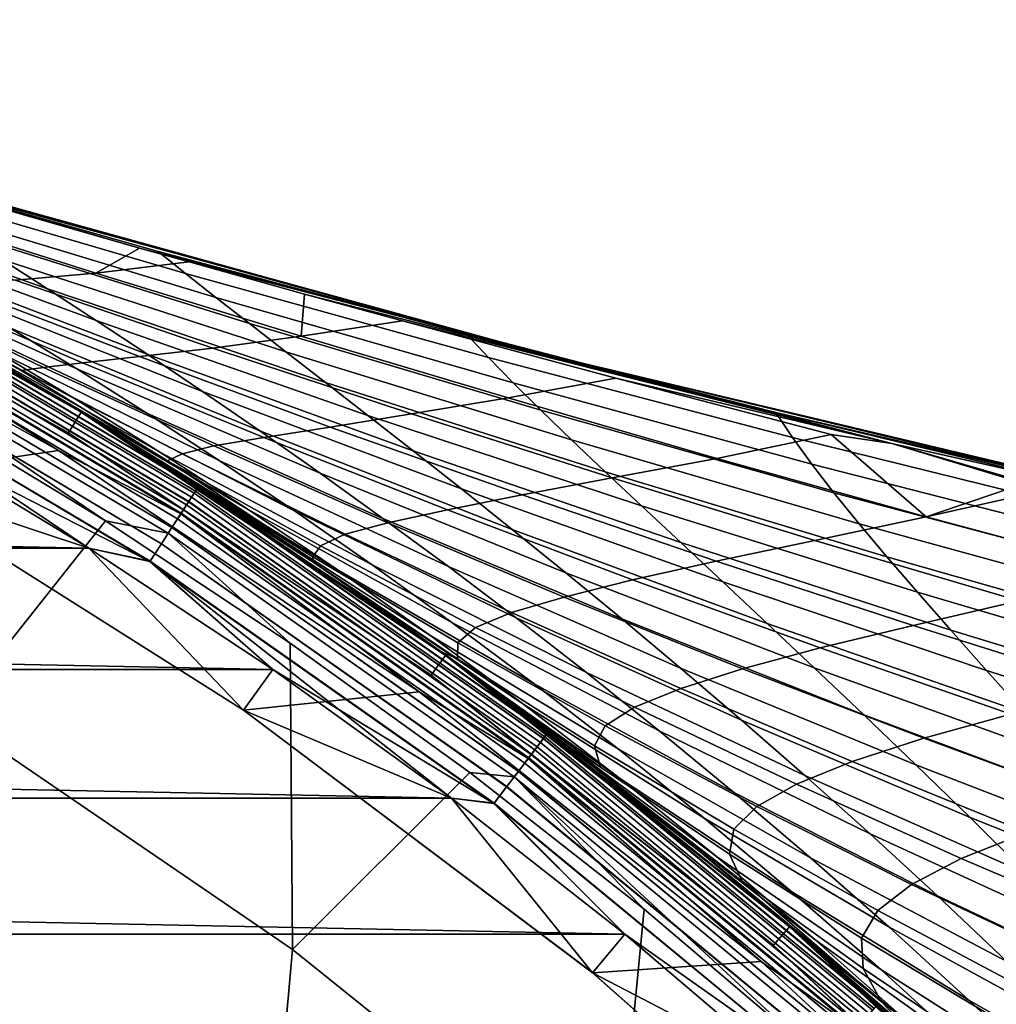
# Model space of a CAD drawing. Header units: metres. Extents: x -25 to 132, y -25 to 47.
# Tile 94 of 153: x 12.79 to 17.16, y 18.66 to 23.07. Entities that reach past the tile are written whole.
import ezdxf

# ---------------------------------------------------------------- set-up
doc = ezdxf.new("R2010")
doc.units = ezdxf.units.M
doc.layers.add('solid_12_061_031_XXX', color=7, linetype='CONTINUOUS')

msp = doc.modelspace()

# ---------------------------------------------------------------- linework, layer by layer
at = {"layer": 'solid_12_061_031_XXX'}
for points in [[(15.094478, 21.585531, 56.021961), (11.502341, 22.579603, 54.976082), (9.886557, 23.072929, 69.374489), (11.730725, 22.512556, 69.848289)], [(12.029884, 22.424458, 55.103508), (11.502341, 22.579603, 54.976082), (15.094478, 21.585531, 56.021961)], [(15.094478, 21.585531, 56.021961), (11.730725, 22.512556, 69.848289), (15.161802, 21.568632, 70.721298)], [(13.323788, 22.050028, 70.385529), (15.161802, 21.568632, 70.721298), (11.730725, 22.512556, 69.848289)], [(12.589505, 22.259645, 70.169189), (13.323788, 22.050028, 70.385529), (11.730725, 22.512556, 69.848289)], [(11.440097, 22.431286, 48.012844), (12.706247, 21.998413, 48.614548), (12.910865, 21.867359, 47.083893), (11.672744, 22.306295, 46.431213)], [(12.029884, 22.424458, 55.103508), (15.094478, 21.585531, 56.021961), (13.406178, 22.034657, 55.494625)], [(12.029884, 22.424458, 55.103508), (13.406178, 22.034657, 55.494625), (13.529417, 21.935793, 53.87331), (12.177588, 22.331579, 53.426559)], [(12.177588, 22.331579, 53.426559), (13.529417, 21.935793, 53.87331), (13.665347, 21.828354, 52.287178), (12.33928, 22.230061, 51.785877)], [(11.672744, 22.306295, 46.431213), (12.910865, 21.867359, 47.083893), (13.129132, 21.72554, 45.589901), (11.919616, 22.170465, 44.887249)], [(13.061553, 21.314497, 100.201744), (11.34897, 22.27359, 100.201744), (11.299413, 22.176369, 112.706161), (13.004514, 21.221468, 112.706161)], [(11.93908, 21.955606, 100.149643), (11.34897, 22.27359, 100.201744), (13.061553, 21.314497, 100.201744)], [(13.266762, 21.189455, 29.561836), (13.062479, 21.315996, 0.5), (11.349775, 22.275156, 0.5), (12.857522, 21.440247, 30.739183)], [(11.938406, 21.954367, 0.402455), (11.349775, 22.275156, 0.5), (13.062479, 21.315996, 0.5)], [(12.46144, 21.672852, 31.94133), (12.857522, 21.440247, 30.739183), (11.349775, 22.275156, 0.5)], [(11.349775, 22.275156, 99), (13.062478, 21.315996, 99), (12.304296, 21.762451, 77.114021), (11.685545, 22.100861, 76.043816)], [(11.93846, 21.954466, 99.09697), (13.062478, 21.315996, 99), (11.349775, 22.275156, 99)], [(12.209311, 22.228546, 71.12265), (13.126966, 21.936636, 71.345909), (13.323788, 22.050028, 70.385529), (12.589505, 22.259645, 70.169189)], [(11.886668, 22.218328, 72.137192), (12.766144, 21.905512, 72.304131), (13.126966, 21.936636, 71.345909), (12.209311, 22.228546, 71.12265)], [(12.33928, 22.230061, 51.785877), (13.665347, 21.828354, 52.287178), (13.815349, 21.711468, 50.736702), (12.51561, 22.119158, 50.181877)], [(11.881813, 21.850294, 112.919861), (13.004514, 21.221468, 112.706161), (11.299413, 22.176369, 112.706161)], [(11.631129, 22.174662, 39.643272), (12.742177, 21.692663, 40.481339), (13.042542, 21.5082, 39.088013), (11.963081, 21.99555, 38.20443)], [(11.919616, 22.170465, 44.887249), (13.129132, 21.72554, 45.589901), (13.360723, 21.572491, 44.132568), (12.180373, 22.02327, 43.380955)], [(12.135939, 21.879257, 75.589317), (11.685545, 22.100861, 76.043816), (12.304296, 21.762451, 77.114021), (12.793609, 21.500893, 76.758644)], [(12.51561, 22.119158, 50.181877), (13.815349, 21.711468, 50.736702), (13.97911, 21.584732, 49.221878), (12.706247, 21.998413, 48.614548)], [(12.138925, 21.022129, 100), (10.40517, 21.932285, 100), (11.258063, 22.095051, 100), (12.959805, 21.142122, 100)], [(11.87138, 21.831106, 100.006836), (12.959805, 21.142122, 100), (11.258063, 22.095051, 100)], [(12.66595, 21.595131, 35.442593), (13.036038, 21.372559, 34.119595), (12.08077, 21.887325, 33.161457), (11.715355, 22.085073, 34.399475)], [(12.180373, 22.02327, 43.380955), (13.360723, 21.572491, 44.132568), (13.605308, 21.407749, 42.711899), (12.454675, 21.864178, 41.912315)], [(13.126966, 21.936636, 71.345909), (13.545328, 21.987684, 70.45108), (13.323788, 22.050028, 70.385529)], [(16.694412, 21.173885, 71.265244), (15.161802, 21.568632, 70.721298), (13.323788, 22.050028, 70.385529)], [(16.694412, 21.173885, 71.265244), (13.323788, 22.050028, 70.385529), (13.545328, 21.987684, 70.45108)], [(13.406178, 22.034657, 55.494625), (15.094478, 21.585531, 56.021961), (14.789079, 21.663563, 55.888336)], [(13.406178, 22.034657, 55.494625), (14.789079, 21.663563, 55.888336), (14.886456, 21.559156, 54.322807), (13.529417, 21.935793, 53.87331)], [(11.963081, 21.99555, 38.20443), (13.042542, 21.5082, 39.088013), (13.355426, 21.310257, 37.732338), (12.308139, 21.802574, 36.804207)], [(12.706247, 21.998413, 48.614548), (13.97911, 21.584732, 49.221878), (14.156315, 21.447748, 47.742695), (12.910865, 21.867359, 47.083893)], [(13.126966, 21.936636, 71.345909), (14.046985, 21.654381, 71.564896), (14.06319, 21.843548, 70.604668), (13.545328, 21.987684, 70.45108)], [(16.694412, 21.173885, 71.265244), (13.545328, 21.987684, 70.45108), (14.06319, 21.843548, 70.604668)], [(11.924795, 21.929337, 0.308568), (13.56848, 20.952158, 0.308568), (13.543325, 20.913315, 0.222052), (11.902688, 21.888683, 0.222052)], [(13.568603, 20.952347, 99.190887), (11.924903, 21.929535, 99.190887), (11.902844, 21.888969, 99.277458), (13.543504, 20.913589, 99.277458)], [(13.556689, 20.93395, 100.05912), (11.914433, 21.91028, 100.05912), (11.929622, 21.938211, 100.100967), (13.573972, 20.960638, 100.100967)], [(11.938406, 21.954367, 0.402455), (13.583966, 20.976072, 0.402455), (13.56848, 20.952158, 0.308568), (11.924795, 21.929337, 0.308568)], [(13.584029, 20.976168, 99.09697), (11.93846, 21.954466, 99.09697), (11.924903, 21.929535, 99.190887), (13.568603, 20.952347, 99.190887)], [(13.573972, 20.960638, 100.100967), (11.929622, 21.938211, 100.100967), (11.93908, 21.955606, 100.149643), (13.584733, 20.977255, 100.149643)], [(11.938406, 21.954367, 0.402455), (13.062479, 21.315996, 0.5), (13.583966, 20.976072, 0.402455)], [(13.584029, 20.976168, 99.09697), (13.062478, 21.315996, 99), (11.93846, 21.954466, 99.09697)], [(13.584733, 20.977255, 100.149643), (11.93908, 21.955606, 100.149643), (13.061553, 21.314497, 100.201744)], [(12.766144, 21.905512, 72.304131), (13.652281, 21.601301, 72.473022), (14.046985, 21.654381, 71.564896), (13.126966, 21.936636, 71.345909)], [(13.529417, 21.935793, 53.87331), (14.886456, 21.559156, 54.322807), (14.997263, 21.445753, 52.791763), (13.665347, 21.828354, 52.287178)], [(11.902688, 21.888683, 0.222052), (13.543325, 20.913315, 0.222052), (13.509472, 20.861038, 0.146238), (11.872935, 21.833967, 0.146238)], [(13.543504, 20.913589, 99.277458), (11.902844, 21.888969, 99.277458), (11.873135, 21.834333, 99.353348), (13.509698, 20.861387, 99.353348)], [(13.534079, 20.899036, 100.027008), (11.894561, 21.873737, 100.027008), (11.914433, 21.91028, 100.05912), (13.556689, 20.93395, 100.05912)], [(13.417693, 21.134069, 32.835217), (12.46144, 21.672852, 31.94133), (12.08077, 21.887325, 33.161457), (13.036038, 21.372559, 34.119595)], [(12.269296, 21.878023, 74.437119), (13.067338, 21.536238, 74.489883), (13.323498, 21.563198, 73.448166), (12.477023, 21.887821, 73.332985)], [(12.477023, 21.887821, 73.332985), (13.323498, 21.563198, 73.448166), (13.652281, 21.601301, 72.473022), (12.766144, 21.905512, 72.304131)], [(13.519573, 20.876637, 112.919861), (11.881813, 21.850294, 112.919861), (11.859043, 21.80842, 113.129547), (13.493665, 20.83663, 113.129547)], [(13.507702, 20.858305, 100.006836), (11.87138, 21.831106, 100.006836), (11.894561, 21.873737, 100.027008), (13.534079, 20.899036, 100.027008)], [(13.519573, 20.876637, 112.919861), (13.004514, 21.221468, 112.706161), (11.881813, 21.850294, 112.919861)], [(12.135939, 21.879257, 75.589317), (12.893012, 21.514482, 75.602028), (13.067338, 21.536238, 74.489883), (12.269296, 21.878023, 74.437119)], [(12.135939, 21.879257, 75.589317), (12.793609, 21.500893, 76.758644), (12.893012, 21.514482, 75.602028)], [(12.454675, 21.864178, 41.912315), (13.605308, 21.407749, 42.711899), (13.862557, 21.230854, 41.327881), (12.742177, 21.692663, 40.481339)], [(12.910865, 21.867359, 47.083893), (14.156315, 21.447748, 47.742695), (14.346651, 21.30011, 46.299149), (13.129132, 21.72554, 45.589901)], [(14.046985, 21.654381, 71.564896), (14.502183, 21.723087, 70.735115), (14.06319, 21.843548, 70.604668)], [(16.694412, 21.173885, 71.265244), (14.06319, 21.843548, 70.604668), (14.502183, 21.723087, 70.735115)], [(13.493665, 20.83663, 113.129547), (11.859043, 21.80842, 113.129547), (11.822184, 21.740639, 113.330261), (13.451725, 20.771868, 113.330261)], [(11.872935, 21.833967, 0.146238), (13.509472, 20.861038, 0.146238), (13.468223, 20.797342, 0.084047), (11.836683, 21.767302, 0.084047)], [(13.509698, 20.861387, 99.353348), (11.873135, 21.834333, 99.353348), (11.836917, 21.767731, 99.415627), (13.468489, 20.797752, 99.415627)], [(13.507702, 20.858305, 100.006836), (12.959805, 21.142122, 100), (11.87138, 21.831106, 100.006836)], [(12.308139, 21.802574, 36.804207), (13.355426, 21.310257, 37.732338), (13.680488, 21.098309, 36.41431), (12.66595, 21.595131, 35.442593)], [(13.665347, 21.828354, 52.287178), (14.997263, 21.445753, 52.791763), (15.121617, 21.322899, 51.295326), (13.815349, 21.711468, 50.736702)], [(11.836683, 21.767302, 0.084047), (13.468223, 20.797342, 0.084047), (13.421165, 20.724678, 0.037873), (11.795326, 21.691248, 0.037873)], [(13.468489, 20.797752, 99.415627), (11.836917, 21.767731, 99.415627), (11.795587, 21.691727, 99.461899), (13.421461, 20.725134, 99.461899)], [(13.062478, 21.315996, 99), (12.915114, 21.405602, 78.140747), (12.304296, 21.762451, 77.114021)], [(12.793609, 21.500893, 76.758644), (12.304296, 21.762451, 77.114021), (12.915114, 21.405602, 78.140747), (13.448811, 21.096804, 77.886551)], [(11.822184, 21.740639, 113.330261), (12.321069, 21.340748, 113.5177), (13.170381, 20.82732, 113.5177)], [(13.451725, 20.771868, 113.330261), (11.822184, 21.740639, 113.330261), (13.170381, 20.82732, 113.5177)], [(13.129132, 21.72554, 45.589901), (14.346651, 21.30011, 46.299149), (14.549804, 21.141418, 44.891235), (13.360723, 21.572491, 44.132568)], [(13.815349, 21.711468, 50.736702), (15.121617, 21.322899, 51.295326), (15.259222, 21.190245, 49.833492), (13.97911, 21.584732, 49.221878)], [(14.046985, 21.654381, 71.564896), (14.974545, 21.378279, 71.790375), (15.457944, 21.466196, 71.019295), (14.502183, 21.723087, 70.735115)], [(16.694412, 21.173885, 71.265244), (14.502183, 21.723087, 70.735115), (15.457944, 21.466196, 71.019295)], [(11.795326, 21.691248, 0.037873), (13.421165, 20.724678, 0.037873), (13.370113, 20.645844, 0.009493), (11.750459, 21.608738, 0.009493)], [(13.421461, 20.725134, 99.461899), (11.795587, 21.691727, 99.461899), (11.750735, 21.609245, 99.490395), (13.370427, 20.64633, 99.490395)], [(13.810176, 20.87886, 31.589464), (12.857522, 21.440247, 30.739183), (12.46144, 21.672852, 31.94133), (13.417693, 21.134069, 32.835217)], [(12.742177, 21.692663, 40.481339), (13.862557, 21.230854, 41.327881), (14.132144, 21.041346, 39.980515), (13.042542, 21.5082, 39.088013)], [(14.789079, 21.663563, 55.888336), (15.094478, 21.585531, 56.021961), (15.033029, 21.600227, 55.957905)], [(14.789079, 21.663563, 55.888336), (16.173847, 21.31245, 56.283527), (16.24868, 21.201681, 54.774139), (14.886456, 21.559156, 54.322807)], [(14.789079, 21.663563, 55.888336), (15.033029, 21.600227, 55.957905), (16.173847, 21.31245, 56.283527)], [(13.652281, 21.601301, 72.473022), (14.542233, 21.307592, 72.637199), (14.974545, 21.378279, 71.790375), (14.046985, 21.654381, 71.564896)], [(11.750459, 21.608738, 0.009493), (13.370113, 20.645844, 0.009493), (12.252105, 21.216404)], [(11.750735, 21.609245, 99.490395), (12.252106, 21.216404, 99.5), (13.096625, 20.705757, 99.5)], [(13.370427, 20.64633, 99.490395), (11.750735, 21.609245, 99.490395), (13.096625, 20.705757, 99.5)], [(12.66595, 21.595131, 35.442593), (13.680488, 21.098309, 36.41431), (14.017271, 20.871765, 35.13393), (13.036038, 21.372559, 34.119595)], [(13.323498, 21.563198, 73.448166), (14.177824, 21.247972, 73.56424), (14.542233, 21.307592, 72.637199), (13.652281, 21.601301, 72.473022)], [(13.360723, 21.572491, 44.132568), (14.549804, 21.141418, 44.891235), (14.76546, 20.97127, 43.518948), (13.605308, 21.407749, 42.711899)], [(13.97911, 21.584732, 49.221878), (15.259222, 21.190245, 49.833492), (15.409781, 21.047441, 48.40625), (14.156315, 21.447748, 47.742695)], [(15.033029, 21.600227, 55.957905), (15.094478, 21.585531, 56.021961), (16.173847, 21.31245, 56.283527)], [(18.728981, 20.720465, 57.086197), (15.094478, 21.585531, 56.021961), (15.161802, 21.568632, 70.721298), (18.232393, 20.830238, 71.485977)], [(16.173847, 21.31245, 56.283527), (15.094478, 21.585531, 56.021961), (18.728981, 20.720465, 57.086197)], [(12.893012, 21.514482, 75.602028), (13.656708, 21.16312, 75.607918), (13.880541, 21.201191, 74.554771), (13.067338, 21.536238, 74.489883)], [(13.067338, 21.536238, 74.489883), (13.880541, 21.201191, 74.554771), (14.177824, 21.247972, 73.56424), (13.323498, 21.563198, 73.448166)], [(14.886456, 21.559156, 54.322807), (16.24868, 21.201681, 54.774139), (16.335167, 21.082272, 53.29866), (14.997263, 21.445753, 52.791763)], [(16.694412, 21.173885, 71.265244), (18.232393, 20.830238, 71.485977), (15.161802, 21.568632, 70.721298)], [(12.793609, 21.500893, 76.758644), (13.515056, 21.127409, 76.72673), (13.656708, 21.16312, 75.607918), (12.893012, 21.514482, 75.602028)], [(12.793609, 21.500893, 76.758644), (13.448811, 21.096804, 77.886551), (13.515056, 21.127409, 76.72673)], [(13.042542, 21.5082, 39.088013), (14.132144, 21.041346, 39.980515), (14.413737, 20.83876, 38.669792), (13.355426, 21.310257, 37.732338)], [(14.212748, 20.606131, 30.382347), (13.266762, 21.189455, 29.561836), (12.857522, 21.440247, 30.739183), (13.810176, 20.87886, 31.589464)], [(14.156315, 21.447748, 47.742695), (15.409781, 21.047441, 48.40625), (15.572998, 20.894142, 47.013588), (14.346651, 21.30011, 46.299149)], [(14.974545, 21.378279, 71.790375), (15.909965, 21.107491, 72.022392), (16.422941, 21.214199, 71.305489), (15.457944, 21.466196, 71.019295)], [(14.997263, 21.445753, 52.791763), (16.335167, 21.082272, 53.29866), (16.434713, 20.953459, 51.856724), (15.121617, 21.322899, 51.295326)], [(16.694412, 21.173885, 71.265244), (15.457944, 21.466196, 71.019295), (16.422941, 21.214199, 71.305489)], [(13.062478, 21.315996, 99), (13.514987, 21.032001, 79.121422), (12.915114, 21.405602, 78.140747)], [(13.448811, 21.096804, 77.886551), (12.915114, 21.405602, 78.140747), (13.514987, 21.032001, 79.121422), (14.100494, 20.666414, 78.973045)], [(13.605308, 21.407749, 42.711899), (14.76546, 20.97127, 43.518948), (14.993305, 20.789261, 42.182281), (13.862557, 21.230854, 41.327881)], [(13.036038, 21.372559, 34.119595), (14.017271, 20.871765, 35.13393), (14.365105, 20.629925, 33.891201), (13.417693, 21.134069, 32.835217)], [(14.542233, 21.307592, 72.637199), (15.441246, 21.020782, 72.807045), (15.909965, 21.107491, 72.022392), (14.974545, 21.378279, 71.790375)], [(13.170381, 20.82732, 113.5177), (12.321069, 21.340748, 113.5177), (12.475593, 19.952255, 115.090927)], [(14.693605, 20.223993, 100.201744), (13.061553, 21.314497, 100.201744), (13.004514, 21.221468, 112.706161), (14.629447, 20.135723, 112.706161)], [(13.584733, 20.977255, 100.149643), (13.061553, 21.314497, 100.201744), (14.693605, 20.223993, 100.201744)], [(13.062478, 21.315996, 99), (14.694647, 20.225414, 99), (14.101529, 20.643326, 80.05423), (13.514987, 21.032001, 79.121422)], [(13.584029, 20.976168, 99.09697), (14.694647, 20.225414, 99), (13.062478, 21.315996, 99)], [(14.985304, 20.011013, 25.201036), (14.694647, 20.225414, 0.5), (13.062479, 21.315996, 0.5), (14.548994, 20.330441, 26.228537)], [(13.583966, 20.976072, 0.402455), (13.062479, 21.315996, 0.5), (14.694647, 20.225414, 0.5)], [(14.115279, 20.633926, 27.300627), (14.548994, 20.330441, 26.228537), (13.062479, 21.315996, 0.5)], [(13.686825, 20.920584, 28.414019), (14.115279, 20.633926, 27.300627), (13.062479, 21.315996, 0.5)], [(13.266762, 21.189455, 29.561836), (13.686825, 20.920584, 28.414019), (13.062479, 21.315996, 0.5)], [(13.355426, 21.310257, 37.732338), (14.413737, 20.83876, 38.669792), (14.70701, 20.622637, 37.395714), (13.680488, 21.098309, 36.41431)], [(14.177824, 21.247972, 73.56424), (15.037457, 20.944044, 73.67524), (15.441246, 21.020782, 72.807045), (14.542233, 21.307592, 72.637199)], [(15.121617, 21.322899, 51.295326), (16.434713, 20.953459, 51.856724), (16.547037, 20.814943, 50.448315), (15.259222, 21.190245, 49.833492)], [(16.173847, 21.31245, 56.283527), (18.728981, 20.720465, 57.086197), (17.564028, 20.98033, 56.680161)], [(16.173847, 21.31245, 56.283527), (17.564028, 20.98033, 56.680161), (17.615923, 20.863472, 55.227818), (16.24868, 21.201681, 54.774139)], [(14.346651, 21.30011, 46.299149), (15.572998, 20.894142, 47.013588), (15.748573, 20.729998, 45.655502), (14.549804, 21.141418, 44.891235)], [(13.519573, 20.876637, 112.919861), (14.629447, 20.135723, 112.706161), (13.004514, 21.221468, 112.706161)], [(13.862557, 21.230854, 41.327881), (14.993305, 20.789261, 42.182281), (15.233026, 20.594994, 40.881226), (14.132144, 21.041346, 39.980515)], [(13.880541, 21.201191, 74.554771), (14.702833, 20.87628, 74.619598), (15.037457, 20.944044, 73.67524), (14.177824, 21.247972, 73.56424)], [(-13.096737, 20.705687), (-12.25222, 21.216337), (13.096624, 20.705757)], [(-12.25222, 21.216337), (12.252105, 21.216404), (13.096624, 20.705757)], [(12.138759, 21.02223, 99.5), (13.096625, 20.705757, 99.5), (12.252106, 21.216404, 99.5)], [(13.370113, 20.645844, 0.009493), (13.096624, 20.705757), (12.252105, 21.216404)], [(14.624671, 20.315083, 29.213873), (13.686825, 20.920584, 28.414019), (13.266762, 21.189455, 29.561836), (14.212748, 20.606131, 30.382347)], [(13.656708, 21.16312, 75.607918), (14.43644, 20.819082, 75.623985), (14.702833, 20.87628, 74.619598), (13.880541, 21.201191, 74.554771)], [(15.259222, 21.190245, 49.833492), (16.547037, 20.814943, 50.448315), (16.671862, 20.666424, 49.073425), (15.409781, 21.047441, 48.40625)], [(15.909965, 21.107491, 72.022392), (16.847733, 20.846254, 72.248192), (16.422941, 21.214199, 71.305489)], [(16.24868, 21.201681, 54.774139), (17.615923, 20.863472, 55.227818), (17.679028, 20.738003, 53.808243), (16.335167, 21.082272, 53.29866)], [(16.694412, 21.173885, 71.265244), (16.422941, 21.214199, 71.305489), (16.847733, 20.846254, 72.248192), (17.287174, 20.994806, 71.560448)], [(13.788831, 19.979053, 100), (12.138925, 21.022129, 100), (12.959805, 21.142122, 100), (14.576039, 20.061829, 100)], [(13.507702, 20.858305, 100.006836), (14.576039, 20.061829, 100), (12.959805, 21.142122, 100)], [(13.417693, 21.134069, 32.835217), (14.365105, 20.629925, 33.891201), (14.723293, 20.372066, 32.686131), (13.810176, 20.87886, 31.589464)], [(13.515056, 21.127409, 76.72673), (14.244226, 20.768009, 76.687096), (14.43644, 20.819082, 75.623985), (13.656708, 21.16312, 75.607918)], [(14.549804, 21.141418, 44.891235), (15.748573, 20.729998, 45.655502), (15.936212, 20.554661, 44.331978), (14.76546, 20.97127, 43.518948)], [(16.694412, 21.173885, 71.265244), (20.07091, 20.421659, 72.09304), (18.232393, 20.830238, 71.485977)], [(16.694412, 21.173885, 71.265244), (17.393364, 20.968243, 71.591713), (17.481003, 20.946362, 71.617561)], [(16.694412, 21.173885, 71.265244), (17.481003, 20.946362, 71.617561), (20.07091, 20.421659, 72.09304)], [(16.694412, 21.173885, 71.265244), (17.287174, 20.994806, 71.560448), (17.393364, 20.968243, 71.591713)], [(13.448811, 21.096804, 77.886551), (14.134449, 20.716288, 77.811264), (14.244226, 20.768009, 76.687096), (13.515056, 21.127409, 76.72673)], [(13.448811, 21.096804, 77.886551), (14.100494, 20.666414, 78.973045), (14.134449, 20.716288, 77.811264)], [(13.680488, 21.098309, 36.41431), (14.70701, 20.622637, 37.395714), (15.011526, 20.392454, 36.158279), (14.017271, 20.871765, 35.13393)], [(15.441246, 21.020782, 72.807045), (16.349836, 20.740011, 72.982864), (16.847733, 20.846254, 72.248192), (15.909965, 21.107491, 72.022392)], [(15.409781, 21.047441, 48.40625), (16.671862, 20.666424, 49.073425), (16.808907, 20.507601, 47.732037), (15.572998, 20.894142, 47.013588)], [(16.335167, 21.082272, 53.29866), (17.679028, 20.738003, 53.808243), (17.754726, 20.603228, 52.421127), (16.434713, 20.953459, 51.856724)], [(12.138759, 21.02223, 99.5), (13.788633, 19.979187, 99.5), (13.096625, 20.705757, 99.5)], [(13.788831, 19.979053, 100), (13.788633, 19.979187, 99.5), (12.138759, 21.02223, 99.5), (12.138925, 21.022129, 100)], [(14.100494, 20.666414, 78.973045), (13.514987, 21.032001, 79.121422), (14.101529, 20.643326, 80.05423)], [(14.132144, 21.041346, 39.980515), (15.233026, 20.594994, 40.881226), (15.484306, 20.388063, 39.61578), (14.413737, 20.83876, 38.669792)], [(15.037457, 20.944044, 73.67524), (15.907687, 20.647713, 73.791161), (16.349836, 20.740011, 72.982864), (15.441246, 21.020782, 72.807045)], [(15.119389, 19.834772, 100.05912), (13.556689, 20.93395, 100.05912), (13.573972, 20.960638, 100.100967), (15.138664, 19.860058, 100.100967)], [(13.583966, 20.976072, 0.402455), (15.149811, 19.874681, 0.402455), (15.13254, 19.852022, 0.308568), (13.56848, 20.952158, 0.308568)], [(15.14988, 19.874773, 99.09697), (13.584029, 20.976168, 99.09697), (13.568603, 20.952347, 99.190887), (15.132676, 19.852201, 99.190887)], [(15.138664, 19.860058, 100.100967), (13.573972, 20.960638, 100.100967), (13.584733, 20.977255, 100.149643), (15.150666, 19.875803, 100.149643)], [(13.583966, 20.976072, 0.402455), (14.694647, 20.225414, 0.5), (15.149811, 19.874681, 0.402455)], [(15.14988, 19.874773, 99.09697), (14.694647, 20.225414, 99), (13.584029, 20.976168, 99.09697)], [(15.150666, 19.875803, 100.149643), (13.584733, 20.977255, 100.149643), (14.693605, 20.223993, 100.201744)], [(14.76546, 20.97127, 43.518948), (15.936212, 20.554661, 44.331978), (16.135614, 20.367781, 43.043011), (14.993305, 20.789261, 42.182281)], [(16.847733, 20.846254, 72.248192), (17.393364, 20.968243, 71.591713), (17.287174, 20.994806, 71.560448)], [(16.847733, 20.846254, 72.248192), (17.78948, 20.593428, 72.471581), (17.481003, 20.946362, 71.617561), (17.393364, 20.968243, 71.591713)], [(13.543325, 20.913315, 0.222052), (15.104486, 19.81522, 0.222052), (15.06673, 19.765688, 0.146238), (13.509472, 20.861038, 0.146238)], [(15.104684, 19.815479, 99.277458), (13.543504, 20.913589, 99.277458), (13.509698, 20.861387, 99.353348), (15.066982, 19.76602, 99.353348)], [(15.094172, 19.801689, 100.027008), (13.534079, 20.899036, 100.027008), (13.556689, 20.93395, 100.05912), (15.119389, 19.834772, 100.05912)], [(13.56848, 20.952158, 0.308568), (15.13254, 19.852022, 0.308568), (15.104486, 19.81522, 0.222052), (13.543325, 20.913315, 0.222052)], [(15.132676, 19.852201, 99.190887), (13.568603, 20.952347, 99.190887), (13.543504, 20.913589, 99.277458), (15.104684, 19.815479, 99.277458)], [(15.045204, 20.004913, 28.084051), (14.115279, 20.633926, 27.300627), (13.686825, 20.920584, 28.414019), (14.624671, 20.315083, 29.213873)], [(14.702833, 20.87628, 74.619598), (15.531963, 20.5634, 74.679054), (15.907687, 20.647713, 73.791161), (15.037457, 20.944044, 73.67524)], [(16.434713, 20.953459, 51.856724), (17.754726, 20.603228, 52.421127), (17.84276, 20.458893, 51.066444), (16.547037, 20.814943, 50.448315)], [(15.077995, 19.780468, 112.919861), (13.519573, 20.876637, 112.919861), (13.493665, 20.83663, 113.129547), (15.0491, 19.742561, 113.129547)], [(15.064755, 19.763098, 100.006836), (13.507702, 20.858305, 100.006836), (13.534079, 20.899036, 100.027008), (15.094172, 19.801689, 100.027008)], [(15.077995, 19.780468, 112.919861), (14.629447, 20.135723, 112.706161), (13.519573, 20.876637, 112.919861)], [(13.810176, 20.87886, 31.589464), (14.723293, 20.372066, 32.686131), (15.091143, 20.097479, 31.518726), (14.212748, 20.606131, 30.382347)], [(14.017271, 20.871765, 35.13393), (15.011526, 20.392454, 36.158279), (15.326653, 20.147585, 34.957485), (14.365105, 20.629925, 33.891201)], [(14.43644, 20.819082, 75.623985), (15.226546, 20.485855, 75.639137), (15.531963, 20.5634, 74.679054), (14.702833, 20.87628, 74.619598)], [(15.572998, 20.894142, 47.013588), (16.808907, 20.507601, 47.732037), (16.957893, 20.338173, 46.424133), (15.748573, 20.729998, 45.655502)], [(13.998333, 20.280111, 113.5177), (13.170381, 20.82732, 113.5177), (12.475593, 19.952255, 115.090927), (14.008885, 18.907249, 115.090927)], [(13.451725, 20.771868, 113.330261), (13.170381, 20.82732, 113.5177), (13.998333, 20.280111, 113.5177)], [(15.0491, 19.742561, 113.129547), (13.493665, 20.83663, 113.129547), (13.451725, 20.771868, 113.330261), (15.002326, 19.681198, 113.330261)], [(13.509472, 20.861038, 0.146238), (15.06673, 19.765688, 0.146238), (15.020725, 19.705336, 0.084047), (13.468223, 20.797342, 0.084047)], [(15.066982, 19.76602, 99.353348), (13.509698, 20.861387, 99.353348), (13.468489, 20.797752, 99.415627), (15.021022, 19.705727, 99.415627)], [(15.064755, 19.763098, 100.006836), (14.576039, 20.061829, 100), (13.507702, 20.858305, 100.006836)], [(14.413737, 20.83876, 38.669792), (15.484306, 20.388063, 39.61578), (15.746835, 20.168066, 38.385937), (14.70701, 20.622637, 37.395714)], [(16.349836, 20.740011, 72.982864), (17.262802, 20.469521, 73.152985), (17.78948, 20.593428, 72.471581), (16.847733, 20.846254, 72.248192)], [(13.468223, 20.797342, 0.084047), (15.020725, 19.705336, 0.084047), (14.968244, 19.636488, 0.037873), (13.421165, 20.724678, 0.037873)], [(15.021022, 19.705727, 99.415627), (13.468489, 20.797752, 99.415627), (13.421461, 20.725134, 99.461899), (14.968574, 19.636921, 99.461899)], [(14.244226, 20.768009, 76.687096), (14.99036, 20.41646, 76.65583), (15.226546, 20.485855, 75.639137), (14.43644, 20.819082, 75.623985)], [(14.993305, 20.789261, 42.182281), (16.135614, 20.367781, 43.043011), (16.346487, 20.16901, 41.788589), (15.233026, 20.594994, 40.881226)], [(16.547037, 20.814943, 50.448315), (17.84276, 20.458893, 51.066444), (17.942869, 20.304739, 49.744183), (16.671862, 20.666424, 49.073425)], [(15.002326, 19.681198, 113.330261), (13.451725, 20.771868, 113.330261), (13.998333, 20.280111, 113.5177), (14.803583, 19.700003, 113.5177)], [(14.134449, 20.716288, 77.811264), (14.828989, 20.350443, 77.72744), (14.99036, 20.41646, 76.65583), (14.244226, 20.768009, 76.687096)], [(15.907687, 20.647713, 73.791161), (16.789219, 20.358105, 73.912567), (17.262802, 20.469521, 73.152985), (16.349836, 20.740011, 72.982864)], [(-13.920022, 20.161423), (-13.096737, 20.705687), (13.919912, 20.161499)], [(-13.096737, 20.705687), (13.096624, 20.705757), (13.919912, 20.161499)], [(13.370113, 20.645844, 0.009493), (13.919912, 20.161499), (13.096624, 20.705757)], [(13.788633, 19.979187, 99.5), (13.919913, 20.161499, 99.5), (13.096625, 20.705757, 99.5)], [(13.370427, 20.64633, 99.490395), (13.096625, 20.705757, 99.5), (13.919913, 20.161499, 99.5)], [(13.421165, 20.724678, 0.037873), (14.968244, 19.636488, 0.037873), (14.911306, 19.561792, 0.009493), (13.370113, 20.645844, 0.009493)], [(14.968574, 19.636921, 99.461899), (13.421461, 20.725134, 99.461899), (13.370427, 20.64633, 99.490395), (14.911657, 19.562252, 99.490395)], [(14.100494, 20.666414, 78.973045), (14.750215, 20.280607, 78.855621), (14.828989, 20.350443, 77.72744), (14.134449, 20.716288, 77.811264)], [(15.748573, 20.729998, 45.655502), (16.957893, 20.338173, 46.424133), (17.118546, 20.157841, 45.149704), (15.936212, 20.554661, 44.331978)], [(13.370113, 20.645844, 0.009493), (14.911306, 19.561792, 0.009493), (13.919912, 20.161499)], [(13.370427, 20.64633, 99.490395), (13.919913, 20.161499, 99.5), (14.720634, 19.584507, 99.5)], [(14.911657, 19.562252, 99.490395), (13.370427, 20.64633, 99.490395), (14.720634, 19.584507, 99.5)], [(14.750215, 20.280607, 78.855621), (14.100494, 20.666414, 78.973045), (14.101529, 20.643326, 80.05423), (14.747601, 20.209162, 80.018127)], [(15.531963, 20.5634, 74.679054), (16.373241, 20.25877, 74.742775), (16.789219, 20.358105, 73.912567), (15.907687, 20.647713, 73.791161)], [(16.671862, 20.666424, 49.073425), (17.942869, 20.304739, 49.744183), (18.054798, 20.140509, 48.454319), (16.808907, 20.507601, 47.732037)], [(14.694647, 20.225414, 99), (14.67203, 20.241827, 80.936966), (14.101529, 20.643326, 80.05423)], [(14.747601, 20.209162, 80.018127), (14.101529, 20.643326, 80.05423), (14.67203, 20.241827, 80.936966)], [(15.473492, 19.674837, 26.992878), (14.548994, 20.330441, 26.228537), (14.115279, 20.633926, 27.300627), (15.045204, 20.004913, 28.084051)], [(14.212748, 20.606131, 30.382347), (15.091143, 20.097479, 31.518726), (15.467956, 19.805445, 30.388992), (14.624671, 20.315083, 29.213873)], [(14.365105, 20.629925, 33.891201), (15.326653, 20.147585, 34.957485), (15.651737, 19.887388, 33.793343), (14.723293, 20.372066, 32.686131)], [(14.70701, 20.622637, 37.395714), (15.746835, 20.168066, 38.385937), (16.020197, 19.934547, 37.191692), (15.011526, 20.392454, 36.158279)], [(15.226546, 20.485855, 75.639137), (16.025055, 20.165331, 75.648705), (16.373241, 20.25877, 74.742775), (15.531963, 20.5634, 74.679054)], [(15.233026, 20.594994, 40.881226), (16.346487, 20.16901, 41.788589), (16.568529, 19.958, 40.568703), (15.484306, 20.388063, 39.61578)], [(15.936212, 20.554661, 44.331978), (17.118546, 20.157841, 45.149704), (17.290583, 19.966303, 43.908737), (16.135614, 20.367781, 43.043011)], [(14.99036, 20.41646, 76.65583), (15.7482, 20.076328, 76.622894), (16.025055, 20.165331, 75.648705), (15.226546, 20.485855, 75.639137)], [(16.789219, 20.358105, 73.912567), (17.677151, 20.079456, 74.028816), (18.181705, 20.20808, 73.321335), (17.262802, 20.469521, 73.152985)], [(16.808907, 20.507601, 47.732037), (18.054798, 20.140509, 48.454319), (18.178286, 19.965942, 47.196831), (16.957893, 20.338173, 46.424133)], [(14.828989, 20.350443, 77.72744), (15.541471, 19.992914, 77.650345), (15.7482, 20.076328, 76.622894), (14.99036, 20.41646, 76.65583)], [(15.011526, 20.392454, 36.158279), (16.020197, 19.934547, 37.191692), (16.303799, 19.686943, 36.033047), (15.326653, 20.147585, 34.957485)], [(15.484306, 20.388063, 39.61578), (16.568529, 19.958, 40.568703), (16.801445, 19.734404, 39.383343), (15.746835, 20.168066, 38.385937)], [(14.723293, 20.372066, 32.686131), (15.651737, 19.887388, 33.793343), (15.986126, 19.611221, 32.665852), (15.091143, 20.097479, 31.518726)], [(14.750215, 20.280607, 78.855621), (15.410089, 19.909967, 78.728981), (15.541471, 19.992914, 77.650345), (14.828989, 20.350443, 77.72744)], [(16.135614, 20.367781, 43.043011), (17.290583, 19.966303, 43.908737), (17.473724, 19.76326, 42.701214), (16.346487, 20.16901, 41.788589)], [(16.373241, 20.25877, 74.742775), (17.227549, 19.961498, 74.811554), (17.677151, 20.079456, 74.028816), (16.789219, 20.358105, 73.912567)], [(16.957893, 20.338173, 46.424133), (18.178286, 19.965942, 47.196831), (18.313074, 19.780785, 45.971703), (17.118546, 20.157841, 45.149704)], [(15.908523, 19.324089, 25.94034), (14.985304, 20.011013, 25.201036), (14.548994, 20.330441, 26.228537), (15.473492, 19.674837, 26.992878)], [(14.624671, 20.315083, 29.213873), (15.467956, 19.805445, 30.388992), (15.853035, 19.495245, 29.296934), (15.045204, 20.004913, 28.084051)], [(14.803583, 19.700003, 113.5177), (13.998333, 20.280111, 113.5177), (14.008885, 18.907249, 115.090927)], [(14.747601, 20.209162, 80.018127), (15.361366, 19.819862, 79.859825), (15.410089, 19.909967, 78.728981), (14.750215, 20.280607, 78.855621)], [(16.025055, 20.165331, 75.648705), (16.837282, 19.853651, 75.661942), (17.227549, 19.961498, 74.811554), (16.373241, 20.25877, 74.742775)], [(16.235067, 19.008802, 100.201744), (14.693605, 20.223993, 100.201744), (14.629447, 20.135723, 112.706161), (16.16419, 18.925829, 112.706161)], [(14.694647, 20.225414, 99), (15.225836, 19.828613, 81.77198), (14.67203, 20.241827, 80.936966)], [(15.388882, 19.724655, 81.02182), (14.67203, 20.241827, 80.936966), (15.225836, 19.828613, 81.77198)], [(15.361366, 19.819862, 79.859825), (14.747601, 20.209162, 80.018127), (14.67203, 20.241827, 80.936966), (15.388882, 19.724655, 81.02182)], [(15.150666, 19.875803, 100.149643), (14.693605, 20.223993, 100.201744), (16.235067, 19.008802, 100.201744)], [(16.280823, 18.971949, 22.413246), (16.236217, 19.010136, 0.5), (14.694647, 20.225414, 0.5), (15.854748, 19.329433, 23.291046)], [(15.149811, 19.874681, 0.402455), (14.694647, 20.225414, 0.5), (16.236217, 19.010136, 0.5)], [(15.421739, 19.676636, 24.220943), (15.854748, 19.329433, 23.291046), (14.694647, 20.225414, 0.5)], [(14.985304, 20.011013, 25.201036), (15.421739, 19.676636, 24.220943), (14.694647, 20.225414, 0.5)], [(14.694647, 20.225414, 99), (16.236217, 19.010136, 99), (15.763164, 19.404192, 82.561905), (15.225836, 19.828613, 81.77198)], [(15.14988, 19.874773, 99.09697), (16.236217, 19.010136, 99), (14.694647, 20.225414, 99)], [(-14.720739, 19.584429), (-13.920022, 20.161423), (14.720634, 19.584507)], [(-13.920022, 20.161423), (13.919912, 20.161499), (14.720634, 19.584507)], [(13.788633, 19.979187, 99.5), (14.720634, 19.584507, 99.5), (13.919913, 20.161499, 99.5)], [(14.911306, 19.561792, 0.009493), (14.720634, 19.584507), (13.919912, 20.161499)], [(15.746835, 20.168066, 38.385937), (16.801445, 19.734404, 39.383343), (17.044842, 19.497814, 38.232506), (16.020197, 19.934547, 37.191692)], [(15.7482, 20.076328, 76.622894), (16.516043, 19.749502, 76.584221), (16.837282, 19.853651, 75.661942), (16.025055, 20.165331, 75.648705)], [(16.346487, 20.16901, 41.788589), (17.473724, 19.76326, 42.701214), (17.667696, 19.548409, 41.527122), (16.568529, 19.958, 40.568703)], [(15.077995, 19.780468, 112.919861), (16.16419, 18.925829, 112.706161), (14.629447, 20.135723, 112.706161)], [(15.326653, 20.147585, 34.957485), (16.303799, 19.686943, 36.033047), (16.597025, 19.424681, 34.91), (15.651737, 19.887388, 33.793343)], [(17.118546, 20.157841, 45.149704), (18.313074, 19.780785, 45.971703), (18.458904, 19.584774, 44.778912), (17.290583, 19.966303, 43.908737)], [(15.091143, 20.097479, 31.518726), (15.986126, 19.611221, 32.665852), (16.329163, 19.318449, 31.575016), (15.467956, 19.805445, 30.388992)], [(15.541471, 19.992914, 77.650345), (16.267035, 19.647335, 77.570908), (16.516043, 19.749502, 76.584221), (15.7482, 20.076328, 76.622894)], [(15.353767, 18.802773, 100), (13.788831, 19.979053, 100), (14.576039, 20.061829, 100), (16.107931, 18.854101, 100)], [(15.064755, 19.763098, 100.006836), (16.107931, 18.854101, 100), (14.576039, 20.061829, 100)], [(16.349272, 18.951904, 24.926426), (15.421739, 19.676636, 24.220943), (14.985304, 20.011013, 25.201036), (15.908523, 19.324089, 25.94034)], [(15.045204, 20.004913, 28.084051), (15.853035, 19.495245, 29.296934), (16.245584, 19.166176, 28.242548), (15.473492, 19.674837, 26.992878)], [(15.410089, 19.909967, 78.728981), (16.088938, 19.548035, 78.607544), (16.267035, 19.647335, 77.570908), (15.541471, 19.992914, 77.650345)], [(12.475593, 19.952255, 115.090927), (12.43909, 18.520964, 116.600075), (13.88084, 17.46652, 116.600075), (14.008885, 18.907249, 115.090927)], [(13.788633, 19.979187, 99.5), (15.353622, 18.802893, 99.5), (14.720634, 19.584507, 99.5)], [(15.353767, 18.802773, 100), (15.353622, 18.802893, 99.5), (13.788633, 19.979187, 99.5), (13.788831, 19.979053, 100)], [(16.568529, 19.958, 40.568703), (17.667696, 19.548409, 41.527122), (17.872215, 19.321451, 40.386452), (16.801445, 19.734404, 39.383343)], [(16.837282, 19.853651, 75.661942), (17.664263, 19.549908, 75.679886), (18.090281, 19.675804, 74.875748), (17.227549, 19.961498, 74.811554)], [(15.361366, 19.819862, 79.859825), (15.986616, 19.446129, 79.691734), (16.088938, 19.548035, 78.607544), (15.410089, 19.909967, 78.728981)], [(16.020197, 19.934547, 37.191692), (17.044842, 19.497814, 38.232506), (17.298166, 19.247734, 37.11618), (16.303799, 19.686943, 36.033047)], [(15.13254, 19.852022, 0.308568), (16.607796, 18.635389, 0.308568), (16.577005, 18.600842, 0.222052), (15.104486, 19.81522, 0.222052)], [(16.607944, 18.635557, 99.190887), (15.132676, 19.852201, 99.190887), (15.104684, 19.815479, 99.277458), (16.577223, 18.601086, 99.277458)], [(16.593363, 18.619194, 100.05912), (15.119389, 19.834772, 100.05912), (15.138664, 19.860058, 100.100967), (16.614517, 18.642931, 100.100967)], [(15.149811, 19.874681, 0.402455), (16.626751, 18.656658, 0.402455), (16.607796, 18.635389, 0.308568), (15.13254, 19.852022, 0.308568)], [(16.626827, 18.656744, 99.09697), (15.14988, 19.874773, 99.09697), (15.132676, 19.852201, 99.190887), (16.607944, 18.635557, 99.190887)], [(16.614517, 18.642931, 100.100967), (15.138664, 19.860058, 100.100967), (15.150666, 19.875803, 100.149643), (16.627689, 18.657711, 100.149643)], [(15.149811, 19.874681, 0.402455), (16.236217, 19.010136, 0.5), (16.626751, 18.656658, 0.402455)], [(16.626827, 18.656744, 99.09697), (16.236217, 19.010136, 99), (15.14988, 19.874773, 99.09697)], [(16.627689, 18.657711, 100.149643), (15.150666, 19.875803, 100.149643), (16.235067, 19.008802, 100.201744)], [(15.651737, 19.887388, 33.793343), (16.597025, 19.424681, 34.91), (16.899263, 19.147188, 33.822556), (15.986126, 19.611221, 32.665852)], [(16.516043, 19.749502, 76.584221), (17.299183, 19.432051, 76.548714), (17.664263, 19.549908, 75.679886), (16.837282, 19.853651, 75.661942)], [(15.104486, 19.81522, 0.222052), (16.577005, 18.600842, 0.222052), (16.53557, 18.554344, 0.146238), (15.06673, 19.765688, 0.146238)], [(16.577223, 18.601086, 99.277458), (15.104684, 19.815479, 99.277458), (15.066982, 19.76602, 99.353348), (16.535847, 18.554655, 99.353348)], [(16.565687, 18.58814, 100.027008), (15.094172, 19.801689, 100.027008), (15.119389, 19.834772, 100.05912), (16.593363, 18.619194, 100.05912)], [(16.022905, 19.212687, 81.984154), (15.225836, 19.828613, 81.77198), (15.763164, 19.404192, 82.561905)], [(15.966761, 19.333694, 80.823914), (15.388882, 19.724655, 81.02182), (15.225836, 19.828613, 81.77198), (16.022905, 19.212687, 81.984154)], [(15.388882, 19.724655, 81.02182), (15.966761, 19.333694, 80.823914), (15.986616, 19.446129, 79.691734), (15.361366, 19.819862, 79.859825)], [(15.06673, 19.765688, 0.146238), (16.53557, 18.554344, 0.146238), (16.485081, 18.497692, 0.084047), (15.020725, 19.705336, 0.084047)], [(16.535847, 18.554655, 99.353348), (15.066982, 19.76602, 99.353348), (15.021022, 19.705727, 99.415627), (16.485405, 18.498056, 99.415627)], [(16.547934, 18.568218, 112.919861), (15.077995, 19.780468, 112.919861), (15.0491, 19.742561, 113.129547), (16.516222, 18.532635, 113.129547)], [(16.533401, 18.551914, 100.006836), (15.064755, 19.763098, 100.006836), (15.094172, 19.801689, 100.027008), (16.565687, 18.58814, 100.027008)], [(16.533401, 18.551914, 100.006836), (16.107931, 18.854101, 100), (15.064755, 19.763098, 100.006836)], [(16.547934, 18.568218, 112.919861), (16.16419, 18.925829, 112.706161), (15.077995, 19.780468, 112.919861)], [(15.467956, 19.805445, 30.388992), (16.329163, 19.318449, 31.575016), (16.680195, 19.008425, 30.52084), (15.853035, 19.495245, 29.296934)], [(16.516222, 18.532635, 113.129547), (15.0491, 19.742561, 113.129547), (15.002326, 19.681198, 113.330261), (16.464888, 18.475033, 113.330261)], [(16.267035, 19.647335, 77.570908), (17.004232, 19.31558, 77.485649), (17.299183, 19.432051, 76.548714), (16.516043, 19.749502, 76.584221)], [(16.801445, 19.734404, 39.383343), (17.872215, 19.321451, 40.386452), (18.086916, 19.082031, 39.279186), (17.044842, 19.497814, 38.232506)], [(15.584823, 19.087942, 113.5177), (14.803583, 19.700003, 113.5177), (14.008885, 18.907249, 115.090927), (15.455073, 17.74468, 115.090927)], [(15.002326, 19.681198, 113.330261), (14.803583, 19.700003, 113.5177), (15.584823, 19.087942, 113.5177)], [(15.020725, 19.705336, 0.084047), (16.485081, 18.497692, 0.084047), (16.427483, 18.433062, 0.037873), (14.968244, 19.636488, 0.037873)], [(16.485405, 18.498056, 99.415627), (15.021022, 19.705727, 99.415627), (14.968574, 19.636921, 99.461899), (16.427845, 18.433468, 99.461899)], [(15.002326, 19.681198, 113.330261), (15.584823, 19.087942, 113.5177), (16.340782, 18.44492, 113.5177)], [(16.464888, 18.475033, 113.330261), (15.002326, 19.681198, 113.330261), (16.340782, 18.44492, 113.5177)], [(16.794718, 18.557518, 23.95112), (15.854748, 19.329433, 23.291046), (15.421739, 19.676636, 24.220943), (16.349272, 18.951904, 24.926426)], [(15.473492, 19.674837, 26.992878), (16.245584, 19.166176, 28.242548), (16.644667, 18.817541, 27.225809), (15.908523, 19.324089, 25.94034)], [(16.303799, 19.686943, 36.033047), (17.298166, 19.247734, 37.11618), (17.560843, 18.98365, 36.03437), (16.597025, 19.424681, 34.91)], [(14.968244, 19.636488, 0.037873), (16.427483, 18.433062, 0.037873), (16.364994, 18.362946, 0.009493), (14.911306, 19.561792, 0.009493)], [(16.427845, 18.433468, 99.461899), (14.968574, 19.636921, 99.461899), (14.911657, 19.562252, 99.490395), (16.365379, 18.363377, 99.490395)], [(16.088938, 19.548035, 78.607544), (16.782288, 19.198502, 78.483215), (17.004232, 19.31558, 77.485649), (16.267035, 19.647335, 77.570908)], [(15.986126, 19.611221, 32.665852), (16.899263, 19.147188, 33.822556), (17.209902, 18.853895, 32.77071), (16.329163, 19.318449, 31.575016)], [(-15.497552, 18.975664), (-14.720739, 19.584429), (15.49745, 18.975748)], [(-14.720739, 19.584429), (14.720634, 19.584507), (15.49745, 18.975748)], [(15.353622, 18.802893, 99.5), (15.49745, 18.975748, 99.5), (14.720634, 19.584507, 99.5)], [(14.911657, 19.562252, 99.490395), (14.720634, 19.584507, 99.5), (15.49745, 18.975748, 99.5)], [(14.911306, 19.561792, 0.009493), (15.49745, 18.975748), (14.720634, 19.584507)], [(14.911306, 19.561792, 0.009493), (16.364994, 18.362946, 0.009493), (15.49745, 18.975748)], [(16.365379, 18.363377, 99.490395), (14.911657, 19.562252, 99.490395), (15.49745, 18.975748, 99.5), (16.249098, 18.336214, 99.5)], [(15.986616, 19.446129, 79.691734), (16.631924, 19.081417, 79.527473), (16.782288, 19.198502, 78.483215), (16.088938, 19.548035, 78.607544)], [(15.853035, 19.495245, 29.296934), (16.680195, 19.008425, 30.52084), (17.038477, 18.680519, 29.503311), (16.245584, 19.166176, 28.242548)], [(17.044842, 19.497814, 38.232506), (18.086916, 19.082031, 39.279186), (18.311279, 18.829702, 38.205318), (17.298166, 19.247734, 37.11618)], [(15.966761, 19.333694, 80.823914), (16.557524, 18.958593, 80.615753), (16.631924, 19.081417, 79.527473), (15.986616, 19.446129, 79.691734)], [(16.597025, 19.424681, 34.91), (17.560843, 18.98365, 36.03437), (17.832293, 18.70505, 34.987072), (16.899263, 19.147188, 33.822556)], [(17.004232, 19.31558, 77.485649), (17.758316, 18.99367, 77.403137), (18.098803, 19.123062, 76.517616), (17.299183, 19.432051, 76.548714)], [(16.236217, 19.010136, 99), (16.284348, 18.968922, 83.309479), (15.763164, 19.404192, 82.561905)], [(16.022905, 19.212687, 81.984154), (15.763164, 19.404192, 82.561905), (16.284348, 18.968922, 83.309479), (16.648232, 18.673052, 82.905144)], [(17.243834, 18.140169, 23.014412), (16.280823, 18.971949, 22.413246), (15.854748, 19.329433, 23.291046), (16.794718, 18.557518, 23.95112)], [(15.908523, 19.324089, 25.94034), (16.644667, 18.817541, 27.225809), (17.049339, 18.448652, 26.246696), (16.349272, 18.951904, 24.926426)], [(16.022905, 19.212687, 81.984154), (16.5651, 18.821892, 81.747925), (16.557524, 18.958593, 80.615753), (15.966761, 19.333694, 80.823914)], [(16.329163, 19.318449, 31.575016), (17.209902, 18.853895, 32.77071), (17.528322, 18.544226, 31.754463), (16.680195, 19.008425, 30.52084)], [(16.782288, 19.198502, 78.483215), (17.488928, 18.863234, 78.353043), (17.758316, 18.99367, 77.403137), (17.004232, 19.31558, 77.485649)], [(16.022905, 19.212687, 81.984154), (16.648232, 18.673052, 82.905144), (16.5651, 18.821892, 81.747925)], [(16.631924, 19.081417, 79.527473), (17.293188, 18.729469, 79.35984), (17.488928, 18.863234, 78.353043), (16.782288, 19.198502, 78.483215)], [(16.245584, 19.166176, 28.242548), (17.038477, 18.680519, 29.503311), (17.403151, 18.334101, 28.5224), (16.644667, 18.817541, 27.225809)], [(16.899263, 19.147188, 33.822556), (17.832293, 18.70505, 34.987072), (18.111944, 18.411419, 33.974277), (17.209902, 18.853895, 32.77071)], [(16.340782, 18.44492, 113.5177), (15.584823, 19.087942, 113.5177), (15.455073, 17.74468, 115.090927)], [(16.557524, 18.958593, 80.615753), (17.169472, 18.592751, 80.410179), (17.293188, 18.729469, 79.35984), (16.631924, 19.081417, 79.527473)], [(-16.249197, 18.336126), (-15.497552, 18.975664), (16.249098, 18.336214)], [(-15.497552, 18.975664), (15.49745, 18.975748), (16.249098, 18.336214)], [(15.353622, 18.802893, 99.5), (16.249098, 18.336214, 99.5), (15.49745, 18.975748, 99.5)], [(16.364994, 18.362946, 0.009493), (16.249098, 18.336214), (15.49745, 18.975748)], [(17.676435, 17.676414, 100.201744), (16.235067, 19.008802, 100.201744), (16.16419, 18.925829, 112.706161), (17.59927, 17.599255, 112.706161)], [(16.627689, 18.657711, 100.149643), (16.235067, 19.008802, 100.201744), (17.676435, 17.676414, 100.201744)], [(17.887138, 17.465689, 19.402536), (17.677687, 17.677652, 0.5), (16.236217, 19.010136, 0.5), (17.50037, 17.853209, 20.086136)], [(16.626751, 18.656658, 0.402455), (16.236217, 19.010136, 0.5), (17.677687, 17.677652, 0.5)], [(17.104071, 18.233232, 20.813528), (17.50037, 17.853209, 20.086136), (16.236217, 19.010136, 0.5)], [(16.69792, 18.605898, 21.587803), (17.104071, 18.233232, 20.813528), (16.236217, 19.010136, 0.5)], [(16.280823, 18.971949, 22.413246), (16.69792, 18.605898, 21.587803), (16.236217, 19.010136, 0.5)], [(16.236217, 19.010136, 99), (17.677687, 17.677652, 99), (16.790123, 18.522736, 84.018425), (16.284348, 18.968922, 83.309479)], [(16.626827, 18.656744, 99.09697), (17.677687, 17.677652, 99), (16.236217, 19.010136, 99)], [(17.695587, 17.699093, 22.116282), (16.69792, 18.605898, 21.587803), (16.280823, 18.971949, 22.413246), (17.243834, 18.140169, 23.014412)], [(16.648232, 18.673052, 82.905144), (16.284348, 18.968922, 83.309479), (16.790123, 18.522736, 84.018425)], [(16.680195, 19.008425, 30.52084), (17.528322, 18.544226, 31.754463), (17.853834, 18.217611, 30.773804), (17.038477, 18.680519, 29.503311)], [(16.547934, 18.568218, 112.919861), (17.59927, 17.599255, 112.706161), (16.16419, 18.925829, 112.706161)], [(16.349272, 18.951904, 24.926426), (17.049339, 18.448652, 26.246696), (17.45866, 18.058815, 25.305187), (16.794718, 18.557518, 23.95112)], [(16.5651, 18.821892, 81.747925), (17.121637, 18.447149, 81.501106), (17.169472, 18.592751, 80.410179), (16.557524, 18.958593, 80.615753)], [(14.008885, 18.907249, 115.090927), (13.88084, 17.46652, 116.600075), (15.233618, 16.300121, 116.600075), (15.455073, 17.74468, 115.090927)], [(16.815134, 17.50849, 100), (15.353767, 18.802773, 100), (16.107931, 18.854101, 100), (17.535175, 17.534496, 100)], [(16.533401, 18.551914, 100.006836), (17.535175, 17.534496, 100), (16.107931, 18.854101, 100)], [(15.353622, 18.802893, 99.5), (16.815075, 17.508543, 99.5), (16.249098, 18.336214, 99.5)], [(16.815134, 17.50849, 100), (16.815075, 17.508543, 99.5), (15.353622, 18.802893, 99.5), (15.353767, 18.802773, 100)], [(16.648232, 18.673052, 82.905144), (17.155079, 18.28425, 82.631927), (17.121637, 18.447149, 81.501106), (16.5651, 18.821892, 81.747925)], [(16.644667, 18.817541, 27.225809), (17.403151, 18.334101, 28.5224), (17.773344, 17.96854, 27.578072), (17.049339, 18.448652, 26.246696)], [(17.155079, 18.28425, 82.631927), (16.648232, 18.673052, 82.905144), (16.790123, 18.522736, 84.018425), (17.263422, 18.105545, 83.784828)], [(17.038477, 18.680519, 29.503311), (17.853834, 18.217611, 30.773804), (18.185648, 17.873478, 29.828686), (17.403151, 18.334101, 28.5224)]]:
    msp.add_3dface(points, dxfattribs=at)

doc.saveas('drawing.dxf')
